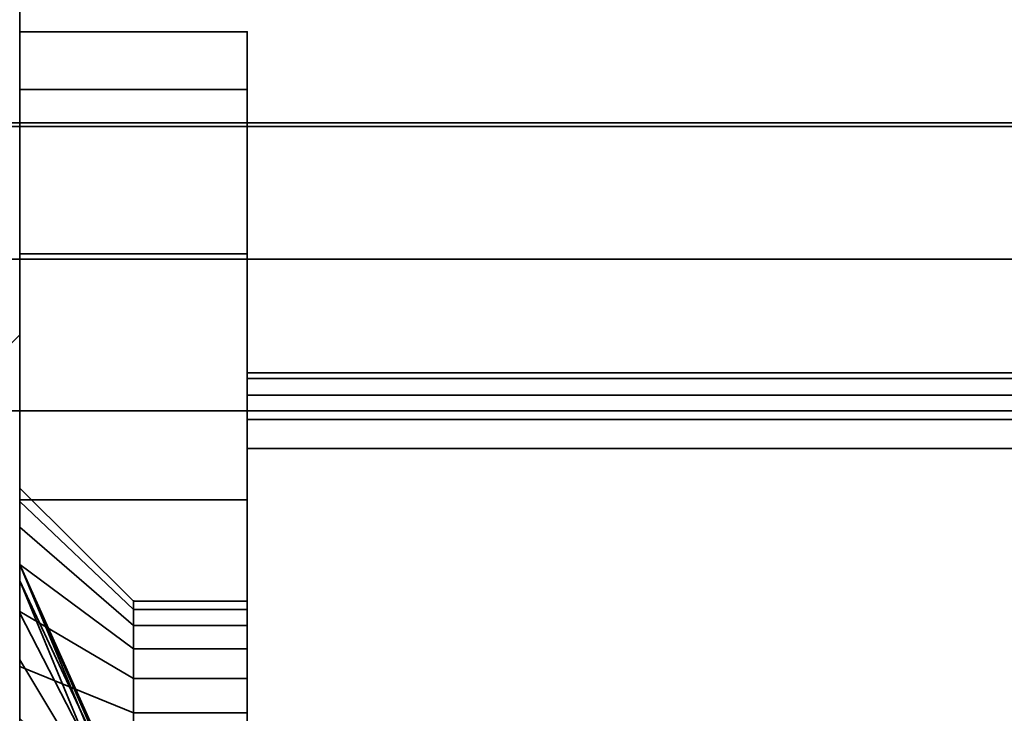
# Model space of a CAD drawing. Header units: millimetres. Extents: x -490 to 6690, y -115 to 132.
# Tile 64 of 256: x -309 to -296, y -14 to -5. Entities that reach past the tile are written whole.
import ezdxf

# ---------------------------------------------------------------- set-up
doc = ezdxf.new("R2010")
doc.units = ezdxf.units.MM
doc.layers.add('151', color=7, linetype='Continuous', true_color=0xffffff)

# ---------------------------------------------------------------- blocks, each defined once
blk = doc.blocks.new('UG_SURFACE_001')
at = {"layer": '151', "color": 252, "linetype": 'Continuous', "lineweight": 35}
for points in [[(490, -6.2, 2202), (490, 113.2, 2202), (-490, 113.2, 2202), (-490, -6.2, 2202)], [(-340, -6.2, 2052), (-340, 113.2, 2052), (340, 113.2, 2052), (340, -6.2, 2052)], [(490, -6.2, 2202), (-490, -6.2, 2202), (-340, -6.2, 2052), (340, -6.2, 2052)]]:
    blk.add_3dface(points, dxfattribs=at)
blk = doc.blocks.new('UG_SURFACE_022')
at = {"layer": '151', "color": 252, "linetype": 'Continuous', "lineweight": 35}
for points in [[(-309, -26, 2017), (309, -26, 2017), (309, 0, 2017), (-309, 0, 2017)], [(-309, 0, 2017), (-309, -9, 1140.5), (-309, -14.604, 1140.595), (-309, -20.1, 1142)], [(-309, 0, 2), (-309, -14, 1035), (-309, -14, 1065), (-309, -9, 1116.5)], [(-309, -9, 1116.5), (-309, -9, 1140.5), (-309, 0, 2017), (-309, 0, 2)], [(-309, -20.1, 1142), (-309, -21.5, 1142), (-309, -26, 2017), (-309, 0, 2017)], [(-309, -21, 1035), (-309, 0, 2), (-309, -26)], [(-309, 0, 2), (-309, -21, 1035), (-309, -14, 1035)], [(-309, 0, 2), (-309, -2), (-309, -26)], [(-309, -26), (-309, -2), (309, -2), (309, -26)], [(-309, -9, 1116.5), (-309, -14.604, 1116.405), (-314.545, -14.545, 1115.886)], [(-314.545, -14.545, 1141.114), (-309, -9, 1140.5), (-309, -9, 1116.5), (-314.545, -14.545, 1115.886)], [(-314.545, -14.545, 1141.114), (-309, -14.604, 1140.595), (-309, -9, 1140.5)], [(-309, -20.1, 1115), (-309, -14.604, 1116.405), (-309, -9, 1116.5), (-309, -14, 1065)]]:
    blk.add_3dface(points, dxfattribs=at)
blk = doc.blocks.new('UG_SURFACE_023')
at = {"layer": '151', "color": 252, "linetype": 'Continuous', "lineweight": 35}
for points in [[(-309, -5.761, 1195.827), (-306, -5.761, 1195.827), (-306, -5, 1192), (-309, -5, 1192)], [(-306, -5, 1192), (-306, -5, 977), (-309, -5, 977), (-309, -5, 1090)], [(-309, -5, 1090), (-309, -5, 1192), (-306, -5, 1192)], [(-309, -5, 977), (-306, -5, 977), (-306, -5.761, 973.173), (-309, -5.761, 973.173)], [(-309, -14, 1035), (-309, -5, 977), (-309, -12.027, 1012.523)], [(-309, -5, 977), (-309, -14.966, 1007.432), (-309, -13.284, 1008.654)], [(-309, -14.966, 1007.432), (-309, -5, 977), (-309, -11.536, 981.5), (-309, -12.649, 982.736)], [(-309, -13.284, 1008.654), (-309, -12.245, 1010.455), (-309, -5, 977)], [(-309, -5, 977), (-309, -11.022, 979.918), (-309, -11.536, 981.5)], [(-309, -5, 977), (-309, -5.761, 973.173), (-309, -12.027, 976.823), (-309, -11.196, 978.264)], [(-309, -12.245, 1010.455), (-309, -12.027, 1012.523), (-309, -5, 977)], [(-309, -11.196, 978.264), (-309, -11.022, 979.918), (-309, -5, 977)], [(-309, -21.25, 1090), (-309, -5, 1090), (-309, -14, 1065), (-309, -21, 1065)], [(-309, -5.761, 1195.827), (-309, -5, 1192), (-309, -11.022, 1189.918), (-309, -11.536, 1191.5)], [(-309, -5, 1192), (-309, -11.196, 1188.264), (-309, -11.022, 1189.918)], [(-309, -12.027, 1186.823), (-309, -11.196, 1188.264), (-309, -5, 1192), (-309, -9, 1140.5)], [(-309, -5, 1090), (-309, -21.25, 1090), (-309, -20.1, 1115), (-309, -14.604, 1116.405)], [(-309, -5, 1192), (-309, -5, 1090), (-309, -9, 1116.5), (-309, -9, 1140.5)], [(-309, -14.604, 1116.405), (-309, -9, 1116.5), (-309, -5, 1090)], [(-309, -14, 1035), (-309, -14, 1065), (-309, -5, 1090), (-309, -5, 977)], [(-306, -5, 1192), (-306, -12.622, 1188.727), (-306, -13.142, 1187.827), (-306, -9.5, 1153)], [(-306, -7.929, 969.929), (-306, -5.761, 973.173), (-306, -5, 977)], [(-306, -9.5, 1153), (-306, -9.5, 1005), (-306, -5, 977), (-306, -5, 1192)], [(-306, -5, 977), (-306, -9.793, 1004.293), (-306, -10.117, 1004.076)], [(-306, -9.5, 1005), (-306, -9.576, 1004.617), (-306, -5, 977)], [(-306, -9.576, 1004.617), (-306, -9.793, 1004.293), (-306, -5, 977)], [(-306, -12.835, 1190.75), (-306, -12.514, 1189.761), (-306, -5, 1192), (-306, -5.761, 1195.827)], [(-306, -12.514, 1189.761), (-306, -12.622, 1188.727), (-306, -5, 1192)], [(-306, -5, 977), (-306, -10.117, 1004.076), (-306, -10.5, 1004), (-306, -7.929, 969.929)], [(-309, -7.929, 1199.071), (-306, -7.929, 1199.071), (-306, -5.761, 1195.827), (-309, -5.761, 1195.827)], [(-309, -5.761, 973.173), (-306, -5.761, 973.173), (-306, -7.929, 969.929), (-309, -7.929, 969.929)], [(-309, -13.373, 975.846), (-309, -12.027, 976.823), (-309, -5.761, 973.173), (-309, -7.929, 969.929)], [(-309, -11.536, 1191.5), (-309, -12.649, 1192.736), (-309, -7.929, 1199.071), (-309, -5.761, 1195.827)], [(-306, -5.761, 1195.827), (-306, -7.929, 1199.071), (-306, -13.531, 1191.523), (-306, -12.835, 1190.75)], [(-309, -11.173, 1201.239), (-306, -11.173, 1201.239), (-306, -7.929, 1199.071), (-309, -7.929, 1199.071)], [(-309, -7.929, 969.929), (-306, -7.929, 969.929), (-306, -11.173, 967.761), (-309, -11.173, 967.761)], [(-309, -7.929, 969.929), (-309, -11.173, 967.761), (-309, -13.373, 975.846)], [(-309, -12.649, 1192.736), (-309, -14.168, 1193.413), (-309, -11.173, 1201.239), (-309, -7.929, 1199.071)], [(-306, -7.929, 969.929), (-306, -12.514, 979.761), (-306, -12.622, 978.727)], [(-306, -11.173, 967.761), (-306, -7.929, 969.929), (-306, -13.142, 977.827), (-306, -13.983, 977.216)], [(-306, -12.835, 980.75), (-306, -12.514, 979.761), (-306, -7.929, 969.929), (-306, -10.5, 1004)], [(-306, -12.622, 978.727), (-306, -13.142, 977.827), (-306, -7.929, 969.929)], [(-306, -14.48, 1191.945), (-306, -13.531, 1191.523), (-306, -7.929, 1199.071), (-306, -11.173, 1201.239)], [(-309, -9, 1116.5), (-309, -14.604, 1116.405), (-314.545, -14.545, 1115.886)], [(-314.545, -14.545, 1141.114), (-309, -14.604, 1140.595), (-309, -9, 1140.5)], [(-314.545, -14.545, 1141.114), (-309, -9, 1140.5), (-309, -9, 1116.5), (-314.545, -14.545, 1115.886)], [(-309, -15, 1185.5), (-309, -13.373, 1185.846), (-309, -9, 1140.5), (-309, -14.604, 1140.595)], [(-309, -13.373, 1185.846), (-309, -12.027, 1186.823), (-309, -9, 1140.5)], [(-306, -9.5, 1153), (-306, -13.142, 1187.827), (-306, -13.983, 1187.216)], [(-306, -9.576, 1153.383), (-306, -9.5, 1153), (-306, -13.983, 1187.216)], [(-237.414, -9.5, 1153), (-306, -9.5, 1153), (-306, -9.576, 1153.383), (-237.256, -9.576, 1153.383)], [(-237.256, -9.576, 1004.617), (-306, -9.576, 1004.617), (-306, -9.5, 1005), (-237.414, -9.5, 1005)], [(-306, -9.5, 1005), (-255.913, -9.5, 1008.381), (-254, -9.5, 1008)], [(-306, -9.5, 1005), (-261.363, -9.5, 1027.753), (-259, -9.5, 1025.126), (-259, -9.5, 1013)], [(-306, -9.5, 1005), (-257.536, -9.5, 1009.465), (-255.913, -9.5, 1008.381)], [(-259, -9.5, 1013), (-258.619, -9.5, 1011.087), (-306, -9.5, 1005)], [(-258.619, -9.5, 1011.087), (-257.536, -9.5, 1009.465), (-306, -9.5, 1005)], [(-254, -9.5, 1008), (-237.414, -9.5, 1005), (-306, -9.5, 1005)], [(-306, -9.5, 1005), (-262.454, -9.5, 1031.115), (-261.363, -9.5, 1027.753)], [(-306, -9.5, 1005), (-262.083, -9.5, 1034.629), (-262.454, -9.5, 1031.115)], [(-260.316, -9.5, 1037.689), (-262.083, -9.5, 1034.629), (-306, -9.5, 1005), (-258.067, -9.5, 1094.864)], [(-306, -9.5, 1005), (-261.431, -9.5, 1097.309), (-258.067, -9.5, 1094.864)], [(-306, -9.5, 1005), (-263.511, -9.5, 1100.91), (-261.431, -9.5, 1097.309)], [(-306, -9.5, 1153), (-262.66, -9.5, 1109), (-263.945, -9.5, 1105.045)], [(-306, -9.5, 1153), (-259.878, -9.5, 1112.09), (-262.66, -9.5, 1109)], [(-256.079, -9.5, 1113.781), (-259.878, -9.5, 1112.09), (-306, -9.5, 1153), (-237.414, -9.5, 1153)], [(-263.945, -9.5, 1105.045), (-263.511, -9.5, 1100.91), (-306, -9.5, 1005), (-306, -9.5, 1153)], [(-306, -13.983, 1187.216), (-306, -9.793, 1153.707), (-306, -9.576, 1153.383)], [(-237.256, -9.576, 1153.383), (-306, -9.576, 1153.383), (-306, -9.793, 1153.707), (-237.121, -9.793, 1153.707)], [(-237.121, -9.793, 1004.293), (-306, -9.793, 1004.293), (-306, -9.576, 1004.617), (-237.256, -9.576, 1004.617)], [(-306, -13.983, 1187.216), (-306, -10.117, 1153.924), (-306, -9.793, 1153.707)], [(-237.121, -9.793, 1153.707), (-306, -9.793, 1153.707), (-306, -10.117, 1153.924), (-237.032, -10.117, 1153.924)], [(-237.032, -10.117, 1004.076), (-306, -10.117, 1004.076), (-306, -9.793, 1004.293), (-237.121, -9.793, 1004.293)], [(-306, -10.5, 1154), (-306, -10.117, 1153.924), (-306, -13.983, 1187.216)], [(-237.032, -10.117, 1153.924), (-306, -10.117, 1153.924), (-306, -10.5, 1154), (-237, -10.5, 1154)], [(-237, -10.5, 1004), (-306, -10.5, 1004), (-306, -10.117, 1004.076), (-237.032, -10.117, 1004.076)], [(-306, -13.983, 1187.216), (-306, -15, 1187), (-306, -23, 1154), (-306, -10.5, 1154)], [(-306, -10.5, 1004), (-306, -14.48, 981.945), (-306, -13.531, 981.523)], [(-306, -13.531, 981.523), (-306, -12.835, 980.75), (-306, -10.5, 1004)], [(-306, -15.52, 981.945), (-306, -14.48, 981.945), (-306, -10.5, 1004), (-306, -23, 1004)], [(-306, -10.5, 1004), (-237, -10.5, 1004), (-237, -23, 1004), (-306, -23, 1004)], [(-237, -10.5, 1154), (-306, -10.5, 1154), (-306, -23, 1154), (-237, -23, 1154)], [(-306, -10.5, 1005), (-258.619, -10.5, 1011.087), (-259, -10.5, 1013)], [(-306, -10.5, 1005), (-237.414, -10.5, 1005), (-254, -10.5, 1008)], [(-306, -10.5, 1005), (-257.536, -10.5, 1009.465), (-258.619, -10.5, 1011.087)], [(-254, -10.5, 1008), (-255.913, -10.5, 1008.381), (-306, -10.5, 1005)], [(-237.414, -10.5, 1153), (-306, -10.5, 1153), (-259.878, -10.5, 1112.09), (-256.079, -10.5, 1113.781)], [(-255.913, -10.5, 1008.381), (-257.536, -10.5, 1009.465), (-306, -10.5, 1005)], [(-306, -10.5, 1005), (-262.454, -10.5, 1031.115), (-262.083, -10.5, 1034.629)], [(-259, -10.5, 1013), (-259, -10.5, 1025.126), (-261.363, -10.5, 1027.753), (-306, -10.5, 1005)], [(-306, -10.5, 1153), (-262.66, -10.5, 1109), (-259.878, -10.5, 1112.09)], [(-306, -10.5, 1153), (-306, -10.5, 1005), (-263.511, -10.5, 1100.91), (-263.945, -10.5, 1105.045)], [(-261.363, -10.5, 1027.753), (-262.454, -10.5, 1031.115), (-306, -10.5, 1005)], [(-263.945, -10.5, 1105.045), (-262.66, -10.5, 1109), (-306, -10.5, 1153)], [(-262.083, -10.5, 1034.629), (-254, -10.5, 1094), (-258.067, -10.5, 1094.864), (-306, -10.5, 1005)], [(-258.067, -10.5, 1094.864), (-261.431, -10.5, 1097.309), (-306, -10.5, 1005)], [(-261.431, -10.5, 1097.309), (-263.511, -10.5, 1100.91), (-306, -10.5, 1005)], [(-306, -23, 1005), (-237.414, -23, 1005), (-237.414, -10.5, 1005), (-306, -10.5, 1005)], [(-237.414, -23, 1153), (-306, -23, 1153), (-306, -10.5, 1153), (-237.414, -10.5, 1153)], [(-306, -10.5, 1005), (-306, -14.385, 1012.85), (-306, -14.265, 1011.713)], [(-306, -10.5, 1153), (-306, -14.956, 1013.84), (-306, -14.385, 1012.85)], [(-306, -10.5, 1005), (-306, -14.618, 1010.625), (-306, -15.384, 1009.775)], [(-306, -14.385, 1012.85), (-306, -10.5, 1005), (-306, -10.5, 1153)], [(-306, -14.265, 1011.713), (-306, -14.618, 1010.625), (-306, -10.5, 1005)], [(-306, -10.5, 1153), (-306, -23, 1153), (-306, -17, 1014.75), (-306, -15.881, 1014.512)], [(-306, -15.881, 1014.512), (-306, -14.956, 1013.84), (-306, -10.5, 1153)], [(-306, -23, 1005), (-306, -10.5, 1005), (-306, -16.428, 1009.31), (-306, -17.572, 1009.31)], [(-306, -15.384, 1009.775), (-306, -16.428, 1009.31), (-306, -10.5, 1005)], [(-307.5, -12.622, 978.727), (-307.5, -12.514, 979.761), (-309, -11.022, 979.918), (-309, -11.196, 978.264)], [(-307.5, -12.514, 979.761), (-307.5, -12.835, 980.75), (-309, -11.536, 981.5), (-309, -11.022, 979.918)], [(-307.5, -12.622, 1188.727), (-307.5, -12.514, 1189.761), (-309, -11.022, 1189.918), (-309, -11.196, 1188.264)], [(-307.5, -12.514, 1189.761), (-307.5, -12.835, 1190.75), (-309, -11.536, 1191.5), (-309, -11.022, 1189.918)], [(-309, -15, 1202), (-306, -15, 1202), (-306, -11.173, 1201.239), (-309, -11.173, 1201.239)], [(-309, -11.173, 967.761), (-306, -11.173, 967.761), (-306, -15, 967), (-309, -15, 967)], [(-309, -15, 975.5), (-309, -13.373, 975.846), (-309, -11.173, 967.761), (-309, -15, 967)], [(-309, -15, 1202), (-309, -11.173, 1201.239), (-309, -14.168, 1193.413)], [(-307.5, -13.142, 977.827), (-307.5, -12.622, 978.727), (-309, -11.196, 978.264), (-309, -12.027, 976.823)], [(-307.5, -13.142, 1187.827), (-307.5, -12.622, 1188.727), (-309, -11.196, 1188.264), (-309, -12.027, 1186.823)], [(-306, -14.48, 1191.945), (-306, -11.173, 1201.239), (-306, -15, 1202)], [(-306, -13.983, 977.216), (-306, -15, 977), (-306, -15, 967), (-306, -11.173, 967.761)], [(-307.5, -12.835, 980.75), (-307.5, -13.531, 981.523), (-309, -12.649, 982.736), (-309, -11.536, 981.5)], [(-307.5, -12.835, 1190.75), (-307.5, -13.531, 1191.523), (-309, -12.649, 1192.736), (-309, -11.536, 1191.5)], [(-307.5, -13.983, 977.216), (-307.5, -13.142, 977.827), (-309, -12.027, 976.823), (-309, -13.373, 975.846)], [(-307.5, -13.983, 1187.216), (-307.5, -13.142, 1187.827), (-309, -12.027, 1186.823), (-309, -13.373, 1185.846)], [(-309, -12.027, 1012.523), (-307.998, -14.265, 1012.287), (-307.998, -14.442, 1012.831)], [(-309, -12.027, 1012.523), (-309, -12.245, 1010.455), (-307.998, -14.385, 1011.15), (-307.998, -14.325, 1011.719)], [(-307.998, -14.325, 1011.719), (-307.998, -14.265, 1012.287), (-309, -12.027, 1012.523)], [(-307.998, -14.442, 1012.831), (-307.998, -14.618, 1013.375), (-309, -12.67, 1014.5), (-309, -12.027, 1012.523)], [(-309, -12.027, 1012.523), (-309, -12.67, 1014.5), (-309, -14, 1035)], [(-309, -12.245, 1010.455), (-309, -13.284, 1008.654), (-307.998, -14.956, 1010.16), (-307.998, -14.67, 1010.655)], [(-307.998, -14.67, 1010.655), (-307.998, -14.385, 1011.15), (-309, -12.245, 1010.455)], [(-307.5, -12.514, 979.761), (-306, -12.514, 979.761), (-306, -12.835, 980.75), (-307.5, -12.835, 980.75)], [(-307.5, -12.622, 978.727), (-306, -12.622, 978.727), (-306, -12.514, 979.761), (-307.5, -12.514, 979.761)], [(-307.5, -12.514, 1189.761), (-306, -12.514, 1189.761), (-306, -12.835, 1190.75), (-307.5, -12.835, 1190.75)], [(-307.5, -12.622, 1188.727), (-306, -12.622, 1188.727), (-306, -12.514, 1189.761), (-307.5, -12.514, 1189.761)], [(-307.5, -13.531, 981.523), (-307.5, -14.48, 981.945), (-309, -14.168, 983.413), (-309, -12.649, 982.736)], [(-307.5, -13.531, 1191.523), (-307.5, -14.48, 1191.945), (-309, -14.168, 1193.413), (-309, -12.649, 1192.736)], [(-309, -12.649, 982.736), (-309, -14.168, 983.413), (-309, -17, 1007), (-309, -14.966, 1007.432)], [(-309, -14.061, 1016.045), (-309, -12.67, 1014.5), (-307.998, -14.618, 1013.375), (-307.998, -15.001, 1013.8)], [(-309, -14, 1035), (-309, -12.67, 1014.5), (-309, -14.061, 1016.045)], [(-307.5, -13.142, 977.827), (-306, -13.142, 977.827), (-306, -12.622, 978.727), (-307.5, -12.622, 978.727)], [(-307.5, -13.142, 1187.827), (-306, -13.142, 1187.827), (-306, -12.622, 1188.727), (-307.5, -12.622, 1188.727)], [(-307.5, -12.835, 980.75), (-306, -12.835, 980.75), (-306, -13.531, 981.523), (-307.5, -13.531, 981.523)], [(-307.5, -12.835, 1190.75), (-306, -12.835, 1190.75), (-306, -13.531, 1191.523), (-307.5, -13.531, 1191.523)], [(-307.5, -13.983, 977.216), (-306, -13.983, 977.216), (-306, -13.142, 977.827), (-307.5, -13.142, 977.827)], [(-307.5, -13.983, 1187.216), (-306, -13.983, 1187.216), (-306, -13.142, 1187.827), (-307.5, -13.142, 1187.827)], [(-307.998, -15.419, 1009.824), (-307.998, -14.956, 1010.16), (-309, -13.284, 1008.654), (-309, -14.966, 1007.432)], [(-307.5, -15, 977), (-307.5, -13.983, 977.216), (-309, -13.373, 975.846), (-309, -15, 975.5)], [(-307.5, -15, 1187), (-307.5, -13.983, 1187.216), (-309, -13.373, 1185.846), (-309, -15, 1185.5)], [(-307.5, -13.531, 981.523), (-306, -13.531, 981.523), (-306, -14.48, 981.945), (-307.5, -14.48, 981.945)], [(-307.5, -13.531, 1191.523), (-306, -13.531, 1191.523), (-306, -14.48, 1191.945), (-307.5, -14.48, 1191.945)], [(-307.5, -15, 977), (-306, -15, 977), (-306, -13.983, 977.216), (-307.5, -13.983, 977.216)], [(-307.5, -15, 1187), (-306, -15, 1187), (-306, -13.983, 1187.216), (-307.5, -13.983, 1187.216)]]:
    blk.add_3dface(points, dxfattribs=at)
blk = doc.blocks.new('UG_SURFACE_043')
at = {"layer": '151', "color": 41, "linetype": 'Continuous', "lineweight": 35}
for points in [[(388.25, -25, 2095.25), (388.25, -10, 2095.25), (-388.25, -10, 2095.25), (-388.25, -25, 2095.25)], [(388.25, -10, 2095.25), (318.25, -10, 2025.25), (-318.25, -10, 2025.25), (-388.25, -10, 2095.25)], [(318.25, -10, 2025.25), (318.25, -25, 2025.25), (-318.25, -25, 2025.25), (-318.25, -10, 2025.25)]]:
    blk.add_3dface(points, dxfattribs=at)
blk = doc.blocks.new('UG_SURFACE_044')
at = {"layer": '151', "color": 14, "linetype": 'Continuous', "lineweight": 35}
for points in [[(393.25, -6.25, 2100.25), (388.25, -6.25, 2095.25), (-388.25, -6.25, 2095.25), (-393.25, -6.25, 2100.25)], [(393.25, -22, 2100.25), (393.25, -6.25, 2100.25), (-393.25, -6.25, 2100.25), (-393.25, -22, 2100.25)], [(-388.25, -6.25, 2095.25), (388.25, -6.25, 2095.25), (388.25, -25, 2095.25), (-388.25, -25, 2095.25)]]:
    blk.add_3dface(points, dxfattribs=at)
blk = doc.blocks.new('UG_SURFACE_045')
at = {"layer": '151', "color": 14, "linetype": 'Continuous', "lineweight": 35}
for points in [[(317.3, -10, 2024.3), (317.3, 19, 2024.3), (-317.3, 19, 2024.3), (-317.3, -10, 2024.3)], [(313.25, 16.25, 2020.25), (313.25, -22, 2020.25), (-313.25, -22, 2020.25), (-313.25, 16.25, 2020.25)], [(318.25, -25, 2025.25), (318.25, -10, 2025.25), (-318.25, -10, 2025.25), (-318.25, -25, 2025.25)], [(318.25, -10, 2025.25), (317.3, -10, 2024.3), (-317.3, -10, 2024.3), (-318.25, -10, 2025.25)]]:
    blk.add_3dface(points, dxfattribs=at)
blk = doc.blocks.new('UG_SURFACE_046')
at = {"layer": '151', "color": 7, "linetype": 'Continuous', "lineweight": 35}
for points in [[(-313.25, 16, 2020.25), (-313.25, -22, 2020.25), (313.25, -22, 2020.25), (313.25, 16, 2020.25)], [(313, 16, 2020), (313, -22, 2020), (-313, -22, 2020), (-313, 16, 2020)], [(393.5, -22, 2100.5), (393.5, -6.25, 2100.5), (-393.5, -6.25, 2100.5), (-393.5, -22, 2100.5)], [(393.25, -6.25, 2100.25), (-393.25, -6.25, 2100.25), (-393.5, -6.25, 2100.5), (393.5, -6.25, 2100.5)], [(-393.25, -22, 2100.25), (-393.25, -6.25, 2100.25), (393.25, -6.25, 2100.25), (393.25, -22, 2100.25)]]:
    blk.add_3dface(points, dxfattribs=at)
blk = doc.blocks.new('UG_SURFACE_072')
at = {"layer": '151', "color": 254, "linetype": 'Continuous', "lineweight": 35}
for points in [[(323.25, 111.75, 2030.25), (-323.25, 111.75, 2030.25), (-323.25, -10, 2030.25), (323.25, -10, 2030.25)], [(317.5, 21, 2024.5), (317.5, -8, 2024.5), (-317.5, -8, 2024.5), (-317.5, 21, 2024.5)], [(317.5, -8, 2024.5), (319.5, -10, 2026.5), (-319.5, -10, 2026.5), (-317.5, -8, 2024.5)], [(323.25, -10, 2030.25), (-323.25, -10, 2030.25), (-319.5, -10, 2026.5), (319.5, -10, 2026.5)]]:
    blk.add_3dface(points, dxfattribs=at)

msp = doc.modelspace()

# ---------------------------------------------------------------- linework, layer by layer
at = {"layer": '151', "color": 253, "linetype": 'Continuous', "lineweight": -3}
for p, q in [((-306, -5, 1192), (-309, -5, 1192)), ((-306, -5, 977), (-309, -5, 977)), ((-306, -5, 1192), (-306, -5, 977)), ((-490, -6.2, 2202), (490, -6.2, 2202)), ((340, -6.2, 2052), (-340, -6.2, 2052)), ((393.5, -6.25, 2100.5), (-393.5, -6.25, 2100.5)), ((393.25, -6.25, 2100.25), (-393.25, -6.25, 2100.25)), ((393.25, -6.25, 2100.25), (-393.25, -6.25, 2100.25)), ((388.25, -6.25, 2095.25), (-388.25, -6.25, 2095.25)), ((317.5, -8, 2024.5), (-317.5, -8, 2024.5)), ((-306, -9.5, 1005), (-306, -9.5, 1153)), ((-237.414, -9.5, 1005), (-306, -9.5, 1005)), ((-306, -9.5, 1153), (-237.414, -9.5, 1153)), ((388.25, -10, 2095.25), (-388.25, -10, 2095.25)), ((323.25, -10, 2030.25), (-323.25, -10, 2030.25)), ((319.5, -10, 2026.5), (-319.5, -10, 2026.5)), ((318.25, -10, 2025.25), (-318.25, -10, 2025.25)), ((318.25, -10, 2025.25), (-318.25, -10, 2025.25)), ((317.3, -10, 2024.3), (-317.3, -10, 2024.3)), ((-306, -10.5, 1153), (-306, -23, 1153)), ((-306, -10.5, 1004), (-237, -10.5, 1004)), ((-237.414, -10.5, 1005), (-306, -10.5, 1005)), ((-306, -23, 1004), (-306, -10.5, 1004)), ((-306, -23, 1005), (-306, -10.5, 1005)), ((-237.414, -10.5, 1153), (-306, -10.5, 1153)), ((-306, -10.5, 1005), (-306, -10.5, 1153)), ((-306, -10.5, 1154), (-306, -23, 1154)), ((-237, -10.5, 1154), (-306, -10.5, 1154))]:
    msp.add_line(p, q, dxfattribs=at)
at = {"layer": '151', "color": 253, "linetype": 'Continuous', "lineweight": -3, "extrusion": (-1, 0, 0)}
for centre in [(15, 979.5, 307.5), (15, 1189.5, 307.5), (15, 1189.5, 306), (15, 979.5, 306)]:
    msp.add_circle(centre, 2.5, dxfattribs=at)
for centre, radius, start, end in [((15, 1192, 306), 10, 0, 180), ((15, 977, 306), 10, 180, 0), ((10.5, 1153, 306), 1, 90, 180), ((10.5, 1005, 306), 1, 180, 270)]:
    msp.add_arc(centre, radius, start, end, dxfattribs=at)

# ---------------------------------------------------------------- block references
at = {"layer": '151', "color": 253, "linetype": 'Continuous', "lineweight": -3}
for name in ['UG_SURFACE_001', 'UG_SURFACE_072', 'UG_SURFACE_045', 'UG_SURFACE_046', 'UG_SURFACE_022', 'UG_SURFACE_023', 'UG_SURFACE_044', 'UG_SURFACE_043']:
    msp.add_blockref(name, (0, 0), dxfattribs=at)

doc.saveas('drawing.dxf')
